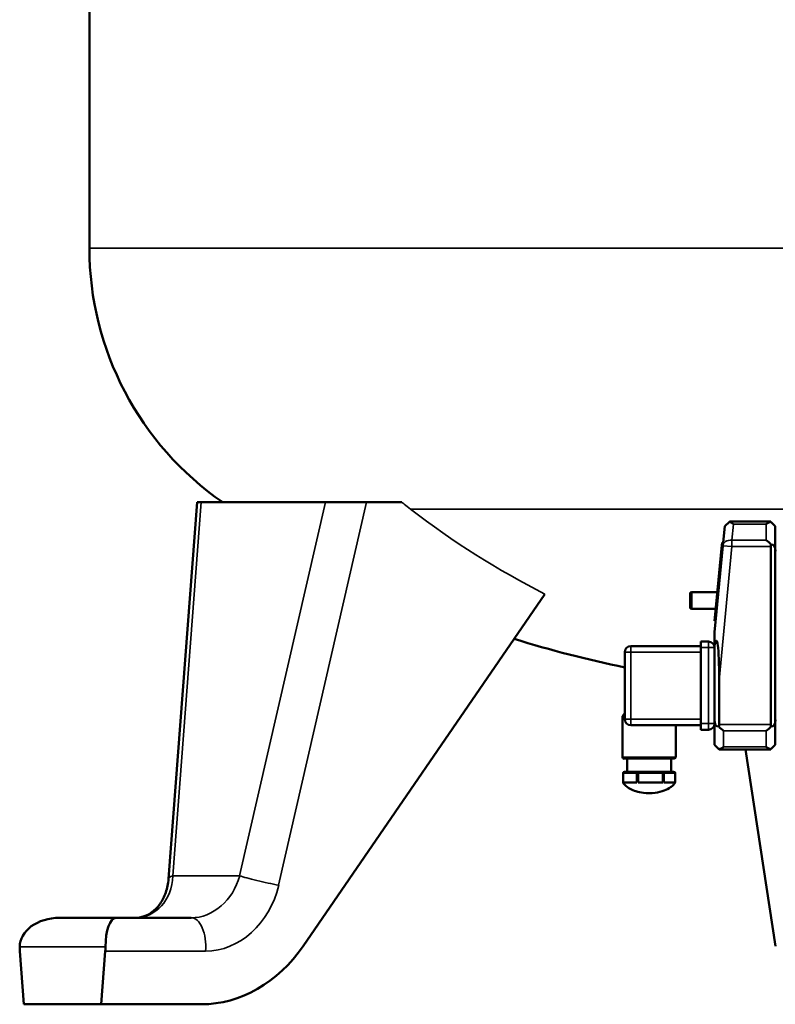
# Model space of a CAD drawing. Header units: inches. Extents: x 1 to 199, y 4 to 126.
# Tile 3 of 54: x 35 to 45, y 37 to 50. Entities that reach past the tile are written whole.
import ezdxf

# ---------------------------------------------------------------- set-up
doc = ezdxf.new("R2010")
doc.units = ezdxf.units.IN
doc.header["$LTSCALE"] = 5.882353
doc.header["$MEASUREMENT"] = 0
doc.layers.add('Visible (ANSI)', color=7, linetype='Continuous', lineweight=50)
doc.layers.add('Visible Narrow (ANSI)', color=7, linetype='Continuous', lineweight=35)

msp = doc.modelspace()

# ---------------------------------------------------------------- linework, layer by layer
at = {"layer": 'Visible (ANSI)'}
for p, q in [((35.731, 79.716), (35.731, 47.123)), ((37.125, 43.832), (36.756, 38.958)), ((37.125, 43.832), (37.176, 43.832)), ((38.787, 43.832), (37.176, 43.832)), ((38.787, 43.832), (39.32, 43.832)), ((39.778, 43.832), (39.32, 43.832)), ((43.932, 43.27), (43.956, 43.525)), ((44.02, 43.577), (43.956, 43.525)), ((44.027, 43.584), (44.02, 43.577)), ((44.027, 43.584), (44.552, 43.584)), ((44.555, 43.58), (44.552, 43.584)), ((44.611, 43.525), (44.555, 43.58)), ((44.611, 43.525), (44.611, 43.2)), ((43.824, 42.152), (43.932, 43.27)), ((43.834, 42.377), (43.916, 43.232)), ((43.923, 43.31), (43.916, 43.232)), ((43.923, 43.31), (43.935, 43.309)), ((44.552, 40.955), (44.552, 43.259)), ((44.611, 43.2), (44.611, 41.014)), ((41.629, 42.643), (38.499, 38.086)), ((43.509, 42.649), (43.509, 42.471)), ((43.529, 42.668), (43.862, 42.668)), ((43.529, 42.452), (43.841, 42.452)), ((43.834, 42.377), (43.826, 42.298)), ((43.838, 42.297), (43.826, 42.298)), ((43.824, 42.141), (43.824, 41.981)), ((42.741, 41.969), (43.647, 41.969)), ((43.647, 42.029), (43.745, 42.029)), ((43.647, 42.029), (43.647, 41.95)), ((43.647, 40.966), (43.647, 41.95)), ((43.824, 41.014), (43.824, 41.981)), ((42.662, 41.025), (42.662, 41.891)), ((43.883, 41.525), (43.883, 40.955)), ((42.661, 41.103), (42.633, 41.064)), ((42.633, 41.064), (42.662, 41.064)), ((42.633, 40.532), (42.633, 41.064)), ((42.662, 41.103), (42.661, 41.103)), ((43.647, 40.946), (42.741, 40.946)), ((43.322, 40.532), (43.322, 40.946)), ((43.647, 40.966), (43.647, 40.887)), ((43.824, 40.69), (43.824, 41.014)), ((44.611, 41.014), (44.611, 40.69)), ((43.745, 40.887), (43.647, 40.887)), ((43.824, 40.69), (43.88, 40.634)), ((44.555, 40.634), (44.611, 40.69)), ((43.88, 40.634), (43.883, 40.631)), ((44.552, 40.631), (43.883, 40.631)), ((44.224, 40.631), (44.615, 38.086)), ((44.552, 40.631), (44.555, 40.634)), ((42.653, 40.513), (43.302, 40.513)), ((42.692, 40.513), (42.692, 40.343)), ((43.263, 40.513), (43.263, 40.343)), ((42.643, 40.324), (42.64, 40.324)), ((42.643, 40.324), (42.643, 40.206)), ((42.66, 40.343), (42.706, 40.343)), ((42.788, 40.343), (42.835, 40.343)), ((42.818, 40.324), (42.836, 40.324)), ((42.818, 40.206), (42.818, 40.324)), ((42.835, 40.343), (42.919, 40.343)), ((42.836, 40.324), (42.836, 40.206)), ((43.068, 40.343), (43.152, 40.343)), ((43.152, 40.343), (43.19, 40.343)), ((43.154, 40.206), (43.154, 40.324)), ((43.17, 40.324), (43.154, 40.324)), ((43.17, 40.324), (43.17, 40.206)), ((43.257, 40.343), (43.295, 40.343)), ((43.315, 40.324), (43.313, 40.324)), ((43.313, 40.206), (43.313, 40.324)), ((42.643, 40.206), (42.818, 40.206)), ((42.836, 40.206), (43.154, 40.206)), ((43.17, 40.206), (43.313, 40.206)), ((35.694, 38.452), (35.341, 38.452)), ((35.694, 38.452), (35.722, 38.452)), ((36.076, 38.452), (35.722, 38.452)), ((37.05, 38.452), (36.076, 38.452)), ((34.831, 38.02), (34.884, 37.332)), ((35.884, 37.332), (35.936, 38.02)), ((35.884, 37.332), (34.884, 37.332)), ((37.183, 37.332), (35.884, 37.332))]:
    msp.add_line(p, q, dxfattribs=at)
for centre, radius, start, end in [((39.731, 47.123), 4, 180, 235.355), ((44.67, 43.259), 0.118, 166.7716, 180), ((43.529, 42.649), 0.0197, 90, 180), ((43.529, 42.471), 0.0197, 180, 270), ((45.731, 56.59), 15.208, 252.786, 258.3583), ((42.741, 41.891), 0.0787, 90, 180), ((43.745, 41.95), 0.0787, 0, 90), ((42.741, 41.025), 0.0787, 180, 270), ((43.745, 40.966), 0.0787, 270, 0), ((43.765, 40.955), 0.118, 346.7716, 0), ((44.67, 40.955), 0.118, 180, 193.2284), ((42.653, 40.532), 0.0197, 180, 270), ((43.302, 40.532), 0.0197, 270, 0), ((42.66, 40.324), 0.0197, 90, 180), ((43.295, 40.324), 0.0197, 0, 90)]:
    msp.add_arc(centre, radius, start, end, dxfattribs=at)
for centre, major_axis, ratio, start_param, end_param in [((44.069, 43.466), (0.1, -0.111), 0.412874, 1.997269, 2.458798), ((44.493, 43.466), (-0.109, -0.109), 0.414214, 3.765171, 4.31969), ((44.493, 43.259), (-0.109, 0.109), 0.414214, 4.550569, 5.105088), ((44.493, 43.082), (-0.084, -0.202), 0.414214, 2.356194, 3.372472), ((44.059, 42.13), (-0.235, 0.023), 0.707107, 6.283156, 6.350838), ((43.765, 40.293), (0.084, 1.746), 0.047835, 5.497787, 6.544985), ((43.942, 41.133), (-0.084, -0.202), 0.414214, 5.497787, 6.514064), ((43.942, 40.955), (-0.109, 0.109), 0.414214, 1.408976, 1.963495), ((44.493, 40.955), (0.109, 0.109), 0.414214, 4.31969, 4.874209), ((44.493, 41.133), (0.084, -0.202), 0.414214, 6.052306, 7.068583), ((43.942, 40.749), (0.109, 0.109), 0.414214, 3.765171, 4.31969), ((44.493, 40.749), (0.109, -0.109), 0.414214, 5.105088, 5.659607), ((35.341, 38.077), (0.512, 0), 0.732051, 1.570796, 3.141593), ((36.076, 38.077), (0, 0.375), 0.366025, 0, 1.570796), ((35.016, 38.077), (0, 0.375), 0.5, 1.570796, 1.723446), ((35.751, 38.077), (0, -0.375), 0.5, 1.418147, 1.570796), ((37.319, 39.109), (-0.499, -1.726), 0.847201, 0.240002, 1.197187)]:
    msp.add_ellipse(centre, major_axis=major_axis, ratio=ratio, start_param=start_param, end_param=end_param, dxfattribs=at)
for points, knots in [([(43.856, 42.602), (43.857, 42.612), (43.857, 42.622), (43.858, 42.631), (43.86, 42.653), (43.862, 42.669), (43.862, 42.668), (43.862, 42.668), (43.862, 42.666), (43.861, 42.663)], [5.218697, 5.218697, 5.218697, 5.218697, 5.539723, 5.539723, 5.539723, 6.293034, 6.293034, 6.293034, 6.51913, 6.51913, 6.51913, 6.51913]), ([(42.641, 40.324), (42.64, 40.324), (42.64, 40.324), (42.641, 40.324), (42.642, 40.324), (42.643, 40.324), (42.643, 40.324)], [1.1931445, 1.1931445, 1.1931445, 1.1931445, 1.8835956, 1.8835956, 1.8835956, 2.0943951, 2.0943951, 2.0943951, 2.0943951]), ([(43.315, 40.324), (43.315, 40.321), (43.314, 40.318), (43.313, 40.31), (43.313, 40.306), (43.313, 40.292), (43.313, 40.281), (43.313, 40.251), (43.313, 40.23), (43.314, 40.208), (43.314, 40.205), (43.313, 40.2), (43.312, 40.197), (43.309, 40.193), (43.307, 40.19), (43.301, 40.183), (43.297, 40.178), (43.28, 40.162), (43.268, 40.152), (43.229, 40.125), (43.202, 40.111), (43.136, 40.086), (43.097, 40.077), (43.006, 40.065), (42.954, 40.065), (42.87, 40.075), (42.837, 40.081), (42.78, 40.1), (42.754, 40.11), (42.712, 40.134), (42.695, 40.145), (42.672, 40.164), (42.665, 40.171), (42.654, 40.182), (42.65, 40.187), (42.644, 40.194), (42.643, 40.197), (42.641, 40.202), (42.641, 40.204), (42.64, 40.208), (42.64, 40.21), (42.641, 40.216), (42.641, 40.22), (42.642, 40.233), (42.642, 40.243), (42.642, 40.261), (42.642, 40.269), (42.642, 40.284), (42.642, 40.292), (42.642, 40.303), (42.641, 40.307), (42.641, 40.315), (42.64, 40.319), (42.64, 40.324)], [0, 0, 0, 0, 0.023437, 0.023437, 0.055815, 0.055815, 0.134023, 0.134023, 0.289553, 0.289553, 0.309138, 0.309138, 0.329543, 0.329543, 0.351669, 0.351669, 0.403965, 0.403965, 0.526371, 0.526371, 0.760759, 0.760759, 1.063348, 1.063348, 1.45544, 1.45544, 1.708444, 1.708444, 1.91637, 1.91637, 2.076331, 2.076331, 2.145925, 2.145925, 2.195115, 2.195115, 2.218267, 2.218267, 2.233341, 2.233341, 2.250537, 2.250537, 2.278089, 2.278089, 2.353812, 2.353812, 2.413731, 2.413731, 2.473872, 2.473872, 2.499043, 2.499043, 2.534305, 2.534305, 2.534305, 2.534305]), ([(42.643, 40.324), (42.643, 40.304), (42.643, 40.284), (42.643, 40.265), (42.643, 40.252), (42.643, 40.24), (42.643, 40.228), (42.643, 40.22), (42.643, 40.213), (42.643, 40.206)], [-0.0035, -0.0035, -0.0035, -0.0035, -0.002, -0.002, -0.002, -0.001056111, -0.001056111, -0.001056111, -0.0005, -0.0005, -0.0005, -0.0005]), ([(42.788, 40.343), (42.781, 40.343), (42.775, 40.343), (42.762, 40.343), (42.756, 40.343), (42.746, 40.343), (42.742, 40.343), (42.735, 40.343), (42.732, 40.343), (42.724, 40.343), (42.72, 40.343), (42.712, 40.343), (42.709, 40.343), (42.706, 40.343)], [-0.3819585, -0.3819585, -0.3819585, -0.3819585, -0.3120329, -0.3120329, -0.2398039, -0.2398039, -0.1909793, -0.1909793, -0.1421543, -0.1421543, -0.0699232, -0.0699232, 0, 0, 0, 0]), ([(42.818, 40.324), (42.822, 40.324), (42.826, 40.324), (42.832, 40.324), (42.833, 40.324), (42.834, 40.324), (42.836, 40.324)], [2.094395, 2.094395, 2.094395, 2.094395, 2.931605, 2.931605, 2.931605, 3.141593, 3.141593, 3.141593, 3.141593]), ([(42.818, 40.206), (42.818, 40.213), (42.818, 40.22), (42.818, 40.227), (42.818, 40.255), (42.818, 40.283), (42.818, 40.311), (42.818, 40.315), (42.818, 40.32), (42.818, 40.324)], [0.0005, 0.0005, 0.0005, 0.0005, 0.001049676, 0.001049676, 0.001049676, 0.003174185, 0.003174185, 0.003174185, 0.0035, 0.0035, 0.0035, 0.0035]), ([(42.836, 40.324), (42.836, 40.304), (42.836, 40.284), (42.836, 40.265), (42.836, 40.252), (42.836, 40.24), (42.836, 40.228), (42.836, 40.22), (42.836, 40.213), (42.836, 40.206)], [-0.0035, -0.0035, -0.0035, -0.0035, -0.002, -0.002, -0.002, -0.00106057, -0.00106057, -0.00106057, -0.0005, -0.0005, -0.0005, -0.0005]), ([(43.068, 40.343), (43.059, 40.343), (43.05, 40.343), (43.032, 40.343), (43.023, 40.343), (43.007, 40.343), (43.001, 40.343), (42.988, 40.343), (42.981, 40.343), (42.965, 40.343), (42.956, 40.343), (42.937, 40.343), (42.928, 40.343), (42.919, 40.343)], [-0.3819585, -0.3819585, -0.3819585, -0.3819585, -0.3120321, -0.3120321, -0.2398022, -0.2398022, -0.1909771, -0.1909771, -0.1421527, -0.1421527, -0.0699224, -0.0699224, 0, 0, 0, 0]), ([(43.154, 40.324), (43.159, 40.324), (43.164, 40.324), (43.168, 40.324), (43.169, 40.324), (43.169, 40.324), (43.17, 40.324)], [-3.141593, -3.141593, -3.141593, -3.141593, -2.305062, -2.305062, -2.305062, -2.094395, -2.094395, -2.094395, -2.094395]), ([(43.154, 40.206), (43.154, 40.213), (43.154, 40.222), (43.154, 40.23), (43.154, 40.253), (43.154, 40.276), (43.154, 40.299), (43.154, 40.308), (43.154, 40.316), (43.154, 40.324)], [0.0005, 0.0005, 0.0005, 0.0005, 0.001111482, 0.001111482, 0.001111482, 0.002881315, 0.002881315, 0.002881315, 0.0035, 0.0035, 0.0035, 0.0035]), ([(43.17, 40.324), (43.17, 40.304), (43.17, 40.284), (43.17, 40.265), (43.17, 40.252), (43.17, 40.24), (43.17, 40.228), (43.17, 40.22), (43.17, 40.213), (43.17, 40.206)], [-0.0035, -0.0035, -0.0035, -0.0035, -0.002, -0.002, -0.002, -0.001057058, -0.001057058, -0.001057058, -0.0005, -0.0005, -0.0005, -0.0005]), ([(43.257, 40.343), (43.255, 40.343), (43.253, 40.343), (43.247, 40.343), (43.244, 40.343), (43.238, 40.343), (43.235, 40.343), (43.23, 40.343), (43.227, 40.343), (43.218, 40.343), (43.213, 40.343), (43.202, 40.343), (43.196, 40.343), (43.19, 40.343)], [-0.3819585, -0.3819585, -0.3819585, -0.3819585, -0.3120329, -0.3120329, -0.2398039, -0.2398039, -0.1909793, -0.1909793, -0.1421543, -0.1421543, -0.0699232, -0.0699232, 0, 0, 0, 0]), ([(43.314, 40.324), (43.314, 40.324), (43.314, 40.324), (43.313, 40.324), (43.313, 40.324), (43.313, 40.324), (43.313, 40.324)], [-1.404774, -1.404774, -1.404774, -1.404774, -1.2505136, -1.2505136, -1.2505136, -1.1737536, -1.1737536, -1.1737536, -1.1737536]), ([(43.313, 40.206), (43.313, 40.213), (43.313, 40.222), (43.313, 40.23), (43.313, 40.253), (43.313, 40.276), (43.313, 40.3), (43.313, 40.308), (43.313, 40.316), (43.313, 40.324)], [0.0005, 0.0005, 0.0005, 0.0005, 0.001109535, 0.001109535, 0.001109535, 0.002886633, 0.002886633, 0.002886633, 0.0035, 0.0035, 0.0035, 0.0035]), ([(42.643, 40.206), (42.647, 40.206), (42.653, 40.206), (42.658, 40.206), (42.685, 40.206), (42.711, 40.206), (42.738, 40.206), (42.751, 40.206), (42.765, 40.206), (42.778, 40.206), (42.786, 40.206), (42.793, 40.206), (42.801, 40.206), (42.806, 40.206), (42.811, 40.206), (42.816, 40.206), (42.817, 40.206), (42.818, 40.206), (42.818, 40.206)], [-0.008371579, -0.008371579, -0.008371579, -0.008371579, -0.007694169, -0.007694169, -0.007694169, -0.003991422, -0.003991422, -0.003991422, -0.002140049, -0.002140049, -0.002140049, -0.001082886, -0.001082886, -0.001082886, -0.000369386, -0.000369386, -0.000369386, -0.000288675, -0.000288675, -0.000288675, -0.000288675]), ([(42.72, 40.206), (42.715, 40.206), (42.711, 40.206), (42.707, 40.206), (42.705, 40.206), (42.702, 40.206), (42.699, 40.206)], [-0.004679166, -0.004679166, -0.004679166, -0.004679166, -0.003987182, -0.003987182, -0.003987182, -0.003511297, -0.003511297, -0.003511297, -0.003511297]), ([(42.836, 40.206), (42.844, 40.206), (42.854, 40.206), (42.863, 40.206), (42.911, 40.206), (42.96, 40.206), (43.008, 40.206), (43.032, 40.206), (43.057, 40.206), (43.081, 40.206), (43.095, 40.206), (43.109, 40.206), (43.122, 40.206), (43.132, 40.206), (43.141, 40.206), (43.15, 40.206), (43.151, 40.206), (43.152, 40.206), (43.154, 40.206)], [-0.008371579, -0.008371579, -0.008371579, -0.008371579, -0.007686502, -0.007686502, -0.007686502, -0.003987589, -0.003987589, -0.003987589, -0.002138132, -0.002138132, -0.002138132, -0.001081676, -0.001081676, -0.001081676, -0.00037601, -0.00037601, -0.00037601, -0.000288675, -0.000288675, -0.000288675, -0.000288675]), ([(42.987, 40.206), (42.973, 40.206), (42.96, 40.206), (42.947, 40.206), (42.94, 40.206), (42.933, 40.206), (42.926, 40.206)], [-0.005009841, -0.005009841, -0.005009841, -0.005009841, -0.003987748, -0.003987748, -0.003987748, -0.003460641, -0.003460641, -0.003460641, -0.003460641]), ([(43.17, 40.206), (43.174, 40.206), (43.178, 40.206), (43.182, 40.206), (43.204, 40.206), (43.225, 40.206), (43.247, 40.206), (43.258, 40.206), (43.269, 40.206), (43.28, 40.206), (43.286, 40.206), (43.292, 40.206), (43.299, 40.206), (43.303, 40.206), (43.307, 40.206), (43.311, 40.206), (43.312, 40.206), (43.312, 40.206), (43.313, 40.206)], [-0.008371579, -0.008371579, -0.008371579, -0.008371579, -0.007696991, -0.007696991, -0.007696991, -0.003992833, -0.003992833, -0.003992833, -0.002140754, -0.002140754, -0.002140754, -0.001082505, -0.001082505, -0.001082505, -0.000367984, -0.000367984, -0.000367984, -0.000288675, -0.000288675, -0.000288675, -0.000288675]), ([(43.225, 40.206), (43.222, 40.206), (43.219, 40.206), (43.217, 40.206), (43.213, 40.206), (43.209, 40.206), (43.205, 40.206)], [-0.0043869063, -0.0043869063, -0.0043869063, -0.0043869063, -0.003991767, -0.003991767, -0.003991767, -0.0034616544, -0.0034616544, -0.0034616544, -0.0034616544]), ([(36.756, 38.958), (36.751, 38.894), (36.738, 38.834), (36.7, 38.724), (36.675, 38.676), (36.617, 38.593), (36.584, 38.559), (36.514, 38.505), (36.477, 38.485), (36.399, 38.459), (36.358, 38.452), (36.315, 38.452)], [-1.396263, -1.396263, -1.396263, -1.396263, -1.117011, -1.117011, -0.837758, -0.837758, -0.558505, -0.558505, -0.279253, -0.279253, 0, 0, 0, 0]), ([(35.722, 38.452), (35.717, 38.452), (35.712, 38.452), (35.702, 38.452), (35.698, 38.452), (35.694, 38.452)], [5.4497523, 5.4497523, 5.4497523, 5.4497523, 5.5213032, 5.5213032, 5.5928542, 5.5928542, 5.5928542, 5.5928542])]:
    msp.add_open_spline(points, degree=3, knots=knots, dxfattribs=at)
for points in [[(43.313, 40.324), (43.314, 40.324), (43.314, 40.324), (43.315, 40.324)], [(43.311, 40.206), (43.311, 40.206), (43.311, 40.206), (43.311, 40.206)]]:
    msp.add_open_spline(points, degree=3, dxfattribs=at)
at = {"layer": 'Visible Narrow (ANSI)'}
for p, q in [((35.731, 47.123), (55.731, 47.123)), ((36.81, 38.995), (37.176, 43.832)), ((38.787, 43.832), (37.676, 38.995)), ((38.181, 38.873), (39.32, 43.832)), ((51.575, 43.744), (39.887, 43.744)), ((44.069, 43.549), (44.049, 43.343)), ((44.493, 43.549), (44.069, 43.549)), ((44.493, 43.343), (44.493, 43.549)), ((44.049, 43.259), (43.883, 41.525)), ((43.928, 43.231), (43.916, 43.232)), ((43.932, 43.27), (44.049, 43.259)), ((44.049, 43.259), (44.049, 43.343)), ((44.049, 43.343), (44.493, 43.343)), ((44.552, 43.259), (44.049, 43.259)), ((43.529, 42.452), (43.529, 42.668)), ((43.834, 42.377), (43.846, 42.376)), ((42.741, 41.969), (42.741, 41.891)), ((43.745, 41.95), (43.647, 41.95)), ((43.745, 42.029), (43.745, 41.95)), ((43.745, 41.95), (43.824, 41.95)), ((43.745, 40.966), (43.745, 41.95)), ((42.741, 41.891), (42.662, 41.891)), ((42.741, 41.891), (42.741, 41.025)), ((43.647, 41.891), (42.741, 41.891)), ((42.741, 41.025), (42.662, 41.025)), ((42.741, 41.025), (42.741, 40.946)), ((42.741, 41.025), (43.647, 41.025)), ((43.647, 40.966), (43.745, 40.966)), ((43.745, 40.966), (43.824, 40.966)), ((43.745, 40.966), (43.745, 40.887)), ((43.883, 40.955), (44.552, 40.955)), ((43.942, 40.872), (43.942, 40.665)), ((44.493, 40.872), (43.942, 40.872)), ((44.493, 40.665), (44.493, 40.872)), ((43.942, 40.665), (44.493, 40.665)), ((43.322, 40.532), (42.633, 40.532)), ((42.69, 40.324), (42.643, 40.324)), ((42.818, 40.324), (42.772, 40.324)), ((42.921, 40.324), (42.836, 40.324)), ((43.154, 40.324), (43.069, 40.324)), ((43.208, 40.324), (43.17, 40.324)), ((43.313, 40.324), (43.275, 40.324)), ((37.676, 38.995), (36.81, 38.995)), ((34.828, 38.077), (35.939, 38.077)), ((35.936, 38.02), (37.235, 38.02))]:
    msp.add_line(p, q, dxfattribs=at)
for centre, major_axis, ratio, start_param, end_param in [((47.667, 55.994), (-4.322, -14.045), 0.855955, 5.973525, 6.136028), ((44.049, 43.259), (-0.118, 0.011), 0.705487, 4.779935, 6.283185), ((42.66, 40.324), (0, 0.0197), 0.835116, 0, 1.570796), ((42.706, 40.324), (0, 0.0197), 0.835116, 0, 1.570796), ((42.788, 40.324), (0, 0.0197), 0.835116, 0, 1.570796), ((42.835, 40.324), (0, 0.0197), 0.835116, 0, 1.570796), ((42.835, 40.324), (0, 0.0197), 0.058819, 4.712389, 6.283185), ((42.919, 40.324), (0, 0.0197), 0.058819, 4.712389, 6.283185), ((43.068, 40.324), (0, 0.0197), 0.058819, 4.712389, 6.283185), ((43.152, 40.324), (0, 0.0197), 0.893936, 4.712389, 6.283185), ((43.152, 40.324), (0, 0.0197), 0.058819, 4.712389, 6.283185), ((43.19, 40.324), (0, 0.0197), 0.893936, 4.712389, 6.283185), ((43.257, 40.324), (0, 0.0197), 0.893936, 4.712389, 6.283185), ((43.295, 40.324), (0, 0.0197), 0.893936, 4.712389, 6.283185), ((36.236, 39.109), (0.262, -0.621), 0.824021, 5.9486, 7.344864), ((37.13, 38.93), (-0.374, 0.028), 0.215574, 5.75466, 6.283185), ((37.13, 39.109), (-0.262, -0.621), 0.824021, 0.334585, 1.730848), ((37.996, 38.93), (-0.365, 0.084), 0.043886, 0.515395, 2.112599), ((37.315, 39.052), (-0.29, -1.003), 0.847201, 0.240002, 1.636266), ((37.05, 38.077), (0, 0.375), 0.5, 4.55974, 6.283185)]:
    msp.add_ellipse(centre, major_axis=major_axis, ratio=ratio, start_param=start_param, end_param=end_param, dxfattribs=at)
for points, knots in [([(39.778, 43.832), (39.788, 43.824), (39.798, 43.815), (39.834, 43.786), (39.86, 43.765), (39.887, 43.744)], [38.3639042, 38.3639042, 38.3639042, 38.3639042, 38.4666881, 38.4666881, 38.7376608, 38.7376608, 38.7376608, 38.7376608]), ([(42.772, 40.324), (42.765, 40.324), (42.758, 40.325), (42.751, 40.325), (42.744, 40.326), (42.738, 40.326), (42.731, 40.326), (42.724, 40.326), (42.717, 40.326), (42.71, 40.325), (42.703, 40.325), (42.697, 40.324), (42.69, 40.324)], [0, 0, 0, 0, 0.000944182, 0.000944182, 0.000944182, 0.001888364, 0.001888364, 0.001888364, 0.002832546, 0.002832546, 0.002832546, 0.003776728, 0.003776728, 0.003776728, 0.003776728]), ([(43.069, 40.324), (43.056, 40.324), (43.044, 40.325), (43.032, 40.325), (43.019, 40.326), (43.007, 40.326), (42.995, 40.326), (42.982, 40.326), (42.97, 40.326), (42.958, 40.325), (42.945, 40.325), (42.933, 40.324), (42.921, 40.324)], [0, 0, 0, 0, 0.000944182, 0.000944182, 0.000944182, 0.001888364, 0.001888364, 0.001888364, 0.002832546, 0.002832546, 0.002832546, 0.003776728, 0.003776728, 0.003776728, 0.003776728]), ([(43.275, 40.324), (43.269, 40.324), (43.263, 40.325), (43.258, 40.325), (43.252, 40.326), (43.247, 40.326), (43.241, 40.326), (43.236, 40.326), (43.23, 40.326), (43.225, 40.325), (43.219, 40.325), (43.214, 40.324), (43.208, 40.324)], [0, 0, 0, 0, 0.000944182, 0.000944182, 0.000944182, 0.001888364, 0.001888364, 0.001888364, 0.002832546, 0.002832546, 0.002832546, 0.003776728, 0.003776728, 0.003776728, 0.003776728]), ([(43.313, 40.299), (43.313, 40.299), (43.313, 40.299), (43.313, 40.297), (43.313, 40.295), (43.313, 40.292)], [0.048593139, 0.048593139, 0.048593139, 0.048593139, 0.048649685, 0.048649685, 0.051130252, 0.051130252, 0.051130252, 0.051130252]), ([(42.659, 40.206), (42.658, 40.206), (42.658, 40.206), (42.657, 40.206), (42.657, 40.206), (42.656, 40.206)], [0.24024976, 0.24024976, 0.24024976, 0.24024976, 0.242597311, 0.242597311, 0.244528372, 0.244528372, 0.244528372, 0.244528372]), ([(42.671, 40.206), (42.67, 40.206), (42.67, 40.206), (42.668, 40.206), (42.665, 40.206), (42.663, 40.206)], [0.232522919, 0.232522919, 0.232522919, 0.232522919, 0.233361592, 0.233361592, 0.237145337, 0.237145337, 0.237145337, 0.237145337]), ([(43.051, 40.206), (43.049, 40.206), (43.048, 40.206), (43.041, 40.206), (43.036, 40.206), (43.031, 40.206)], [0.97077192, 0.97077192, 0.97077192, 0.97077192, 0.98150622, 0.98150622, 1.01089508, 1.01089508, 1.01089508, 1.01089508]), ([(43.13, 40.206), (43.129, 40.206), (43.128, 40.206), (43.127, 40.206), (43.126, 40.206), (43.125, 40.206)], [0.80768777, 0.80768777, 0.80768777, 0.80768777, 0.81492292, 0.81492292, 0.82508561, 0.82508561, 0.82508561, 0.82508561]), ([(43.17, 40.269), (43.17, 40.273), (43.17, 40.276), (43.17, 40.28), (43.17, 40.282), (43.17, 40.284)], [0.418514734, 0.418514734, 0.418514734, 0.418514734, 0.423271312, 0.423271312, 0.423879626, 0.423879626, 0.423879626, 0.423879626]), ([(43.17, 40.235), (43.17, 40.236), (43.17, 40.237), (43.17, 40.238), (43.17, 40.238), (43.17, 40.238)], [0.402684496, 0.402684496, 0.402684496, 0.402684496, 0.403761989, 0.403761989, 0.404058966, 0.404058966, 0.404058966, 0.404058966]), ([(43.313, 40.241), (43.313, 40.24), (43.313, 40.239), (43.313, 40.237), (43.313, 40.236), (43.313, 40.234), (43.313, 40.232), (43.313, 40.23), (43.313, 40.23), (43.313, 40.229)], [0.066890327, 0.066890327, 0.066890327, 0.066890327, 0.067536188, 0.067536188, 0.068980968, 0.068980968, 0.070522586, 0.070522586, 0.071354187, 0.071354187, 0.071354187, 0.071354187]), ([(43.313, 40.215), (43.313, 40.215), (43.313, 40.215), (43.313, 40.214), (43.313, 40.214), (43.313, 40.214)], [0.086437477, 0.086437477, 0.086437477, 0.086437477, 0.086901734, 0.086901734, 0.087651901, 0.087651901, 0.087651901, 0.087651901])]:
    msp.add_open_spline(points, degree=3, knots=knots, dxfattribs=at)
for points in [[(42.641, 40.324), (42.641, 40.324), (42.641, 40.324), (42.641, 40.324)], [(42.822, 40.324), (42.822, 40.324), (42.822, 40.324), (42.822, 40.324)], [(42.831, 40.324), (42.831, 40.324), (42.831, 40.324), (42.831, 40.324)], [(43.159, 40.324), (43.159, 40.324), (43.159, 40.324), (43.159, 40.324)], [(43.167, 40.324), (43.167, 40.324), (43.167, 40.324), (43.167, 40.324)], [(43.17, 40.308), (43.17, 40.308), (43.17, 40.308), (43.17, 40.308)], [(43.314, 40.324), (43.314, 40.324), (43.314, 40.324), (43.314, 40.324)], [(42.647, 40.206), (42.647, 40.206), (42.647, 40.206), (42.647, 40.206)], [(42.651, 40.206), (42.651, 40.206), (42.651, 40.206), (42.651, 40.206)], [(42.79, 40.206), (42.782, 40.206), (42.774, 40.206), (42.766, 40.206)], [(42.797, 40.206), (42.796, 40.206), (42.795, 40.206), (42.794, 40.206)], [(42.807, 40.206), (42.806, 40.206), (42.806, 40.206), (42.806, 40.206)], [(42.81, 40.206), (42.81, 40.206), (42.81, 40.206), (42.81, 40.206)], [(42.814, 40.206), (42.814, 40.206), (42.814, 40.206), (42.814, 40.206)], [(42.818, 40.284), (42.818, 40.281), (42.818, 40.278), (42.818, 40.276)], [(42.818, 40.229), (42.818, 40.229), (42.818, 40.228), (42.818, 40.228)], [(42.818, 40.222), (42.818, 40.221), (42.818, 40.22), (42.818, 40.22)], [(42.818, 40.215), (42.818, 40.214), (42.818, 40.214), (42.818, 40.214)], [(42.836, 40.228), (42.836, 40.228), (42.836, 40.228), (42.836, 40.229)], [(42.836, 40.221), (42.836, 40.221), (42.836, 40.221), (42.836, 40.222)], [(42.836, 40.214), (42.836, 40.214), (42.836, 40.214), (42.836, 40.214)], [(42.843, 40.206), (42.843, 40.206), (42.843, 40.206), (42.843, 40.206)], [(42.851, 40.206), (42.851, 40.206), (42.851, 40.206), (42.85, 40.206)], [(42.858, 40.206), (42.858, 40.206), (42.857, 40.206), (42.857, 40.206)], [(42.88, 40.206), (42.879, 40.206), (42.878, 40.206), (42.876, 40.206)], [(42.89, 40.206), (42.889, 40.206), (42.887, 40.206), (42.886, 40.206)], [(42.905, 40.206), (42.911, 40.206), (42.917, 40.206), (42.924, 40.206)], [(43.117, 40.206), (43.107, 40.206), (43.097, 40.206), (43.087, 40.206)], [(43.139, 40.206), (43.139, 40.206), (43.139, 40.206), (43.139, 40.206)], [(43.146, 40.206), (43.146, 40.206), (43.146, 40.206), (43.146, 40.206)], [(43.154, 40.221), (43.154, 40.221), (43.153, 40.221), (43.153, 40.22)], [(43.153, 40.214), (43.153, 40.214), (43.153, 40.214), (43.154, 40.214)], [(43.154, 40.258), (43.154, 40.257), (43.154, 40.256), (43.154, 40.255)], [(43.17, 40.253), (43.17, 40.254), (43.17, 40.256), (43.17, 40.257)], [(43.17, 40.229), (43.17, 40.23), (43.17, 40.23), (43.17, 40.231)], [(43.17, 40.222), (43.17, 40.222), (43.17, 40.222), (43.17, 40.222)], [(43.17, 40.214), (43.17, 40.214), (43.17, 40.214), (43.17, 40.214)], [(43.173, 40.206), (43.173, 40.206), (43.173, 40.206), (43.173, 40.206)], [(43.177, 40.206), (43.177, 40.206), (43.177, 40.206), (43.177, 40.206)], [(43.183, 40.206), (43.182, 40.206), (43.18, 40.206), (43.179, 40.206)], [(43.286, 40.206), (43.276, 40.206), (43.267, 40.206), (43.257, 40.206)], [(43.286, 40.206), (43.276, 40.206), (43.267, 40.206), (43.257, 40.206)], [(43.303, 40.206), (43.303, 40.206), (43.303, 40.206), (43.303, 40.206)], [(43.313, 40.223), (43.313, 40.222), (43.313, 40.221), (43.313, 40.22)]]:
    msp.add_open_spline(points, degree=3, dxfattribs=at)

doc.saveas('drawing.dxf')
